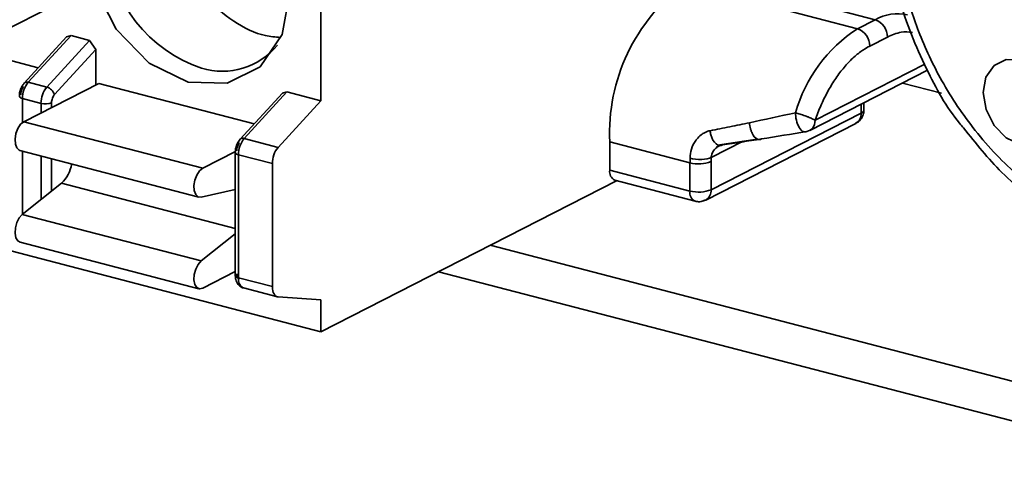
# Model space of a CAD drawing. Header units: millimetres. Extents: x 0 to 420, y 0 to 297.
# Tile 80 of 145: x 325.76 to 330.09, y 111.27 to 113.3. Entities that reach past the tile are written whole.
import ezdxf

# ---------------------------------------------------------------- set-up
doc = ezdxf.new("R2010")
doc.units = ezdxf.units.MM

msp = doc.modelspace()

# ---------------------------------------------------------------- linework, layer by layer
at = {"color": 7, "linetype": 'Continuous', "lineweight": 35}
for p, q in [((316.5314, 114.6808), (327.0841, 111.9319)), ((327.0834, 113.515), (327.0836, 112.9483)), ((329.5198, 113.3046), (328.7605, 113.5024)), ((328.683, 113.4628), (329.4423, 113.265)), ((329.5198, 113.3046), (329.4423, 113.265)), ((325.1584, 113.2714), (325.8416, 113.0934)), ((325.9652, 113.2287), (325.7797, 113.0258)), ((325.9854, 113.2344), (325.7977, 113.0291)), ((325.9652, 113.2287), (325.9854, 113.2344)), ((325.9854, 113.2344), (326.0667, 113.2132)), ((329.5741, 113.2284), (329.4965, 113.1888)), ((325.8791, 113.0079), (326.0667, 113.2132)), ((326.0667, 113.2132), (326.0939, 113.1731)), ((325.9128, 112.9751), (326.0939, 113.1731)), ((326.0939, 113.1731), (326.0939, 113.0172)), ((329.2324, 112.8172), (329.7504, 113.0819)), ((326.1075, 113.0242), (325.7779, 112.8558)), ((325.7977, 113.0291), (325.8791, 113.0079)), ((326.1075, 113.0242), (326.7907, 112.8462)), ((329.6406, 113.0258), (329.8112, 112.9813)), ((326.9143, 112.9815), (326.7289, 112.7786)), ((326.9345, 112.9871), (326.7468, 112.7818)), ((326.9143, 112.9815), (326.9345, 112.9871)), ((326.9345, 112.9871), (327.0836, 112.9483)), ((325.8536, 112.9365), (325.7722, 112.9577)), ((327.0836, 112.9483), (326.896, 112.743)), ((329.4707, 112.9074), (329.4707, 112.939)), ((328.7992, 112.5566), (329.4583, 112.8933)), ((325.7779, 112.8558), (326.5644, 112.6509)), ((328.7753, 112.5113), (329.4344, 112.848)), ((326.7468, 112.7818), (326.896, 112.743)), ((328.3537, 112.6427), (328.3537, 112.7668)), ((328.7062, 112.675), (328.3537, 112.7668)), ((328.8342, 112.749), (328.8229, 112.7432)), ((328.8273, 112.7529), (329.0012, 112.7796)), ((325.7612, 112.7292), (326.5476, 112.5244)), ((326.7078, 112.7243), (326.5644, 112.6509)), ((326.7074, 112.7204), (326.7076, 112.179)), ((326.8705, 112.6716), (326.7213, 112.7105)), ((326.7213, 112.7105), (326.7216, 112.1691)), ((326.8705, 112.6716), (326.8707, 112.1302)), ((328.7062, 112.5509), (328.7062, 112.675)), ((328.7992, 112.6807), (328.7994, 112.6981)), ((328.7992, 112.6807), (328.7992, 112.5566)), ((328.3537, 112.6427), (328.7062, 112.5509)), ((325.9434, 112.5848), (325.7713, 112.4479)), ((327.0841, 111.9319), (328.3837, 112.5959)), ((328.3757, 112.598), (328.7282, 112.5062)), ((326.5576, 112.5243), (326.7075, 112.5582)), ((325.7713, 112.4479), (326.5578, 112.2431)), ((326.7075, 112.3622), (326.5578, 112.2431)), ((325.7613, 112.3258), (326.5478, 112.1209)), ((326.5646, 112.1234), (326.7076, 112.1964)), ((327.6008, 112.196), (357.3563, 104.445)), ((326.7216, 112.1691), (326.8707, 112.1302)), ((326.7435, 112.1244), (326.7428, 112.1246)), ((326.7435, 112.1244), (326.8927, 112.0855)), ((326.8963, 112.085), (327.084, 112.0715)), ((327.084, 112.0715), (327.0841, 111.9319))]:
    msp.add_line(p, q, dxfattribs=at)
at = {"color": 8, "linetype": 'Continuous', "lineweight": 35}
for p, q in [((329.2563, 112.8625), (329.7384, 113.1088)), ((325.7722, 112.9577), (325.7723, 112.8522)), ((325.8536, 112.8944), (325.8536, 112.9365)), ((325.9001, 112.9182), (325.9001, 112.9394)), ((329.4583, 112.8933), (329.4583, 112.9327)), ((328.9406, 112.7703), (328.7994, 112.6981)), ((325.7723, 112.7263), (325.7724, 112.4488)), ((325.8538, 112.5135), (325.8537, 112.7051)), ((325.9002, 112.5505), (325.9002, 112.693)), ((325.9434, 112.5848), (326.7075, 112.3857)), ((327.8282, 112.3121), (357.2571, 104.6463))]:
    msp.add_line(p, q, dxfattribs=at)
at = {"color": 7, "linetype": 'Continuous', "lineweight": 35, "flags": 128}
for points in [[(325.9987, 113.6816), (325.9987, 113.6731), (325.9648, 113.486), (325.8678, 113.3452), (325.7227, 113.272), (325.5515, 113.2776), (325.3803, 113.3612), (325.2351, 113.51), (325.138, 113.7014), (325.1039, 113.9062), (325.1039, 113.9062)], [(326.946, 113.4732), (326.9479, 113.4259), (326.9139, 113.2388), (326.817, 113.0979), (326.6718, 113.0247), (326.5006, 113.0304), (326.3294, 113.1139), (326.1842, 113.2628), (326.0871, 113.4541), (326.053, 113.659)], [(329.9949, 112.9837), (330.0073, 112.9092), (330.0426, 112.8396), (330.0954, 112.7855), (330.1577, 112.7551), (330.2199, 112.753), (330.2727, 112.7797), (330.3079, 112.8309), (330.3203, 112.8989), (330.3079, 112.9734), (330.2726, 113.043), (330.2198, 113.0971), (330.1575, 113.1275), (330.0952, 113.1295), (330.0425, 113.1029), (330.0072, 113.0517), (329.9949, 112.9837)], [(325.7797, 113.0258), (325.7781, 113.0235), (325.7778, 113.0228)], [(325.7779, 112.8558), (325.7639, 112.8444), (325.7518, 112.8261), (325.7432, 112.8034), (325.7394, 112.7794), (325.7408, 112.7574), (325.7472, 112.7403), (325.7578, 112.7304), (325.7612, 112.7292)], [(326.5644, 112.6509), (326.5503, 112.6396), (326.5382, 112.6213), (326.5296, 112.5986), (326.5258, 112.5746), (326.5272, 112.5525), (326.5336, 112.5354), (326.5443, 112.5256), (326.5576, 112.5243)], [(328.7282, 112.5062), (328.7302, 112.5058), (328.7322, 112.5056)], [(325.7713, 112.4479), (325.758, 112.433), (325.7474, 112.4123), (325.7409, 112.3886), (325.7395, 112.3651), (325.7434, 112.345), (325.752, 112.3311), (325.7613, 112.3258)], [(326.5578, 112.2431), (326.5444, 112.2282), (326.5338, 112.2074), (326.5273, 112.1837), (326.5259, 112.1603), (326.5298, 112.1402), (326.5384, 112.1263), (326.5505, 112.1204), (326.5646, 112.1234)], [(326.8707, 112.1302), (326.8712, 112.121), (326.8725, 112.1125), (326.8747, 112.1048), (326.8777, 112.0982), (326.8815, 112.0928), (326.8859, 112.0888), (326.8909, 112.0861), (326.8963, 112.085)]]:
    msp.add_lwpolyline(points, dxfattribs=at)
at = {"color": 8, "linetype": 'Continuous', "lineweight": 35, "flags": 128}
msp.add_lwpolyline([(326.7216, 112.1691), (326.7167, 112.1707), (326.7127, 112.1726), (326.7098, 112.1747), (326.7081, 112.177), (326.7076, 112.179)], dxfattribs=at)
at = {"color": 7, "linetype": 'Continuous', "lineweight": 35}
for centre, radius, start, end in [((326.7585, 113.6777), 0.6196, 185.0544, 251.193), ((329.1722, 112.8054), 0.8195, 126.6589, 182.6972), ((329.494, 113.2288), 0.0801, 359.708, 71.2052), ((329.7984, 112.7176), 0.6531, 123.0512, 164.2255), ((329.4165, 113.1892), 0.0801, 359.708, 71.2052), ((326.6501, 113.3899), 0.3124, 253.0112, 320.9391), ((325.8831, 112.9584), 0.1109, 140.3678, 180.3271), ((325.9644, 112.9372), 0.1109, 140.3678, 180.3271), ((325.8649, 112.9595), 0.0504, 17.9236, 73.6627), ((325.8725, 113.0091), 0.075, 255.4038, 291.5854), ((326.8322, 112.7111), 0.1109, 140.3678, 180.3271), ((326.9814, 112.6723), 0.1109, 140.3678, 180.3271), ((325.839, 112.6943), 0.1513, 313.6129, 350.7684), ((329.5656, 112.6753), 0.8594, 178.7038, 180.0212), ((328.744, 112.8202), 0.15, 255.4041, 291.586), ((328.3952, 112.6354), 0.0422, 169.9565, 242.3718), ((328.7441, 112.6961), 0.15, 255.4041, 291.586), ((328.7575, 112.5464), 0.0393, 281.6735, 296.857)]:
    msp.add_arc(centre, radius, start, end, dxfattribs=at)
at = {"color": 8, "linetype": 'Continuous', "lineweight": 35}
for centre, radius, start, end in [((329.6181, 113.1306), 0.1999, 77.0648, 119.466), ((325.7913, 113.0133), 0.0171, 68.0315, 132.699), ((325.7731, 112.9737), 0.016, 202.2803, 266.8858), ((329.4099, 112.8899), 0.0485, 300.314, 3.9842), ((329.4536, 112.91), 0.0173, 285.7903, 351.6355), ((326.7404, 112.766), 0.0171, 68.0315, 132.699), ((326.7222, 112.7265), 0.016, 202.2488, 266.8959), ((328.7478, 112.5435), 0.0422, 169.9651, 242.3223), ((328.7501, 112.5536), 0.0492, 300.7802, 3.4773), ((326.7629, 112.1615), 0.042, 169.5457, 241.4786)]:
    msp.add_arc(centre, radius, start, end, dxfattribs=at)
at = {"color": 7, "linetype": 'Continuous', "lineweight": 35}
for points, knots in [([(329.5653, 113.8246), (329.5769, 113.6801), (329.5971, 113.4303), (329.7345, 113.1014), (329.8369, 112.9113), (329.903, 112.8352), (329.9088, 112.8285)], [0, 0, 0, 0, 0.414665, 0.716662, 0.974955, 1, 1, 1, 1]), ([(331.6678, 113.2606), (331.6676, 113.242), (331.6672, 113.2049), (331.6637, 113.1502), (331.658, 113.0964), (331.65, 113.0436), (331.6397, 112.9917), (331.6238, 112.9276), (331.5999, 112.8528), (331.5636, 112.7669), (331.5183, 112.6838), (331.4412, 112.5739), (331.3161, 112.4521), (331.1231, 112.35), (330.8916, 112.3077), (330.6379, 112.3375), (330.3841, 112.4399), (330.1525, 112.6028), (329.9594, 112.8056), (329.8119, 113.0257), (329.7093, 113.2442), (329.6552, 113.4184), (329.6283, 113.5476), (329.6157, 113.6351), (329.6082, 113.7186), (329.6073, 113.7712), (329.6069, 113.7975)], [0, 0, 0, 0, 0.015129, 0.030192, 0.045224, 0.060258, 0.075328, 0.090469, 0.117507, 0.144587, 0.174826, 0.205107, 0.271856, 0.344254, 0.420979, 0.500065, 0.579151, 0.655876, 0.728275, 0.795023, 0.855474, 0.909544, 0.933532, 0.957563, 0.978771, 1, 1, 1, 1]), ([(326.9051, 113.2268), (326.8834, 113.2285), (326.8151, 113.2336), (326.6983, 113.2914), (326.5823, 113.3913), (326.5284, 113.4754), (326.5057, 113.5108)], [0, 0, 0, 0, 0.146052, 0.459498, 0.772949, 1, 1, 1, 1]), ([(329.2563, 112.8625), (329.2601, 112.8732), (329.2679, 112.8947), (329.281, 112.926), (329.295, 112.9565), (329.315, 112.9956), (329.3371, 113.0322), (329.3606, 113.0657), (329.3849, 113.0971), (329.4166, 113.1317), (329.4562, 113.1657), (329.4831, 113.1811), (329.4965, 113.1888)], [0, 0, 0, 0, 0.0710702, 0.1424686, 0.2140178, 0.2855378, 0.4277943, 0.501324, 0.5724651, 0.7146883, 0.8576976, 1, 1, 1, 1]), ([(325.7797, 113.0258), (325.7767, 113.022), (325.7705, 113.0143), (325.7637, 112.9996), (325.7591, 112.9835), (325.7586, 112.9729), (325.7583, 112.9676)], [0, 0, 0, 0, 0.242129, 0.494948, 0.750558, 1, 1, 1, 1]), ([(325.7772, 113.0104), (325.7737, 113.0066), (325.7703, 113.0008), (325.7656, 112.9877), (325.7645, 112.9806), (325.7645, 112.9747)], [0, 0, 0, 0, 0.5, 0.5, 1, 1, 1, 1]), ([(325.9001, 112.9394), (325.9001, 112.9453), (325.9012, 112.9524), (325.9059, 112.9655), (325.9093, 112.9712), (325.9128, 112.9751)], [0, 0, 0, 0, 0.5, 0.5, 1, 1, 1, 1]), ([(329.17, 112.8952), (329.1731, 112.8943), (329.1795, 112.8926), (329.1901, 112.8893), (329.2013, 112.8855), (329.2135, 112.8814), (329.2282, 112.8757), (329.2442, 112.8688), (329.2522, 112.8646), (329.2563, 112.8625)], [0, 0, 0, 0, 0.108684, 0.219257, 0.329844, 0.451559, 0.587321, 0.793366, 1, 1, 1, 1]), ([(329.2192, 112.8132), (329.2152, 112.8106), (329.2101, 112.8097), (329.1985, 112.8148), (329.1921, 112.821), (329.1811, 112.8394), (329.1766, 112.8513), (329.1711, 112.8747), (329.17, 112.8859), (329.17, 112.8952)], [0, 0, 0, 0, 0.25, 0.25, 0.5, 0.5, 0.75, 0.75, 1, 1, 1, 1]), ([(329.4339, 112.8489), (329.4364, 112.8498), (329.4469, 112.8539), (329.4601, 112.869), (329.4688, 112.8885), (329.471, 112.9017), (329.4707, 112.9071), (329.4707, 112.9075)], [0, 0, 0, 0, 0.107943, 0.46076, 0.778922, 0.982159, 1, 1, 1, 1]), ([(328.9676, 112.8512), (328.9389, 112.8453), (328.8805, 112.8332), (328.8235, 112.8218), (328.7945, 112.816)], [0, 0, 0, 0, 0.491254, 1, 1, 1, 1]), ([(329.2563, 112.8625), (329.2563, 112.8495), (329.2526, 112.8376), (329.2394, 112.8201), (329.2299, 112.8145), (329.2192, 112.8132)], [0, 0, 0, 0, 0.5, 0.5, 1, 1, 1, 1]), ([(329.9088, 112.8285), (329.9629, 112.7606), (330.0792, 112.6146), (330.2993, 112.4455), (330.4882, 112.3311), (330.603, 112.3102), (330.6304, 112.3052)], [0, 0, 0, 0, 0.269372, 0.579498, 0.899908, 1, 1, 1, 1]), ([(328.7945, 112.816), (328.7912, 112.8153), (328.7838, 112.8137), (328.7721, 112.809), (328.7566, 112.7998), (328.7427, 112.7874), (328.7258, 112.7659), (328.7106, 112.737), (328.7077, 112.7085), (328.7063, 112.6947)], [0, 0, 0, 0, 0.066485, 0.148398, 0.246051, 0.414202, 0.497371, 0.757269, 1, 1, 1, 1]), ([(328.8488, 112.7536), (328.8413, 112.7494), (328.8307, 112.7497), (328.8108, 112.7664), (328.8021, 112.782), (328.7978, 112.7979)], [0, 0, 0, 0, 0.5, 0.5, 1, 1, 1, 1]), ([(329.02, 112.7799), (329.0147, 112.7767), (329.0076, 112.776), (328.9925, 112.7843), (328.9847, 112.7935), (328.979, 112.8054)], [0, 0, 0, 0, 0.5, 0.5, 1, 1, 1, 1]), ([(326.7288, 112.7785), (326.7246, 112.7731), (326.7185, 112.7651), (326.7129, 112.7518), (326.7086, 112.7381), (326.7079, 112.7273), (326.7074, 112.7204)], [0, 0, 0, 0, 0.336246, 0.492264, 0.673434, 1, 1, 1, 1]), ([(326.7263, 112.7631), (326.7229, 112.7593), (326.7194, 112.7536), (326.7148, 112.7405), (326.7136, 112.7334), (326.7136, 112.7275)], [0, 0, 0, 0, 0.5, 0.5, 1, 1, 1, 1]), ([(328.8144, 112.7338), (328.8177, 112.7371), (328.8237, 112.7432), (328.8336, 112.7489), (328.8418, 112.7522), (328.8467, 112.7532), (328.8488, 112.7536)], [0, 0, 0, 0, 0.341461, 0.623471, 0.843161, 1, 1, 1, 1]), ([(328.8341, 112.7487), (328.8351, 112.7492), (328.8377, 112.7503), (328.8399, 112.7507), (328.8412, 112.7509)], [0, 0, 0, 0, 0.408002, 1, 1, 1, 1]), ([(328.7063, 112.6947), (328.7199, 112.6912), (328.7396, 112.6892), (328.7757, 112.6907), (328.7908, 112.6942), (328.7994, 112.6981)], [0, 0, 0, 0, 0.5, 0.5, 1, 1, 1, 1]), ([(328.7284, 112.5069), (328.7317, 112.5059), (328.7421, 112.5029), (328.7589, 112.504), (328.7701, 112.5097), (328.7749, 112.5121)], [0, 0, 0, 0, 0.21665, 0.670398, 1, 1, 1, 1]), ([(326.7138, 112.1861), (326.7138, 112.1801), (326.715, 112.1742), (326.7197, 112.1659), (326.7231, 112.1637), (326.7266, 112.1634)], [0, 0, 0, 0, 0.5, 0.5, 1, 1, 1, 1]), ([(326.7076, 112.179), (326.7078, 112.1747), (326.7082, 112.1668), (326.7113, 112.1548), (326.7163, 112.1442), (326.7235, 112.1355), (326.7321, 112.1285), (326.7389, 112.126), (326.7429, 112.1246)], [0, 0, 0, 0, 0.1769196, 0.3273594, 0.5339959, 0.6874856, 0.8185117, 1, 1, 1, 1])]:
    msp.add_open_spline(points, degree=3, knots=knots, dxfattribs=at)
at = {"color": 8, "linetype": 'Continuous', "lineweight": 35}
msp.add_open_spline([(329.5741, 113.2284), (329.5942, 113.2372), (329.6319, 113.2536), (329.6673, 113.2504), (329.6838, 113.2489)], degree=3, knots=[0, 0, 0, 0, 0.5331224, 1, 1, 1, 1], dxfattribs=at)
at = {"color": 7, "linetype": 'Continuous', "lineweight": 35}
for points in [[(329.17, 112.8952), (329.1012, 112.88), (329.0338, 112.8654), (328.9676, 112.8512)], [(328.9719, 112.8246), (328.9694, 112.8339), (328.9681, 112.8431), (328.9676, 112.8512)], [(328.7978, 112.7979), (328.7962, 112.8041), (328.7951, 112.8103), (328.7945, 112.816)], [(328.9731, 112.8206), (328.9726, 112.8219), (328.9723, 112.8233), (328.9719, 112.8246)], [(328.979, 112.8054), (328.9767, 112.8102), (328.9747, 112.8153), (328.9731, 112.8206)], [(329.02, 112.7799), (329.0853, 112.7903), (329.1517, 112.8014), (329.2192, 112.8132)], [(328.8488, 112.7536), (328.905, 112.7619), (328.9621, 112.7707), (329.02, 112.7799)], [(328.7994, 112.6981), (328.7996, 112.7005), (328.7999, 112.7029), (328.8004, 112.7053)], [(328.8004, 112.7053), (328.8022, 112.7157), (328.8072, 112.7256), (328.8144, 112.7338)]]:
    msp.add_open_spline(points, degree=3, dxfattribs=at)

doc.saveas('drawing.dxf')
